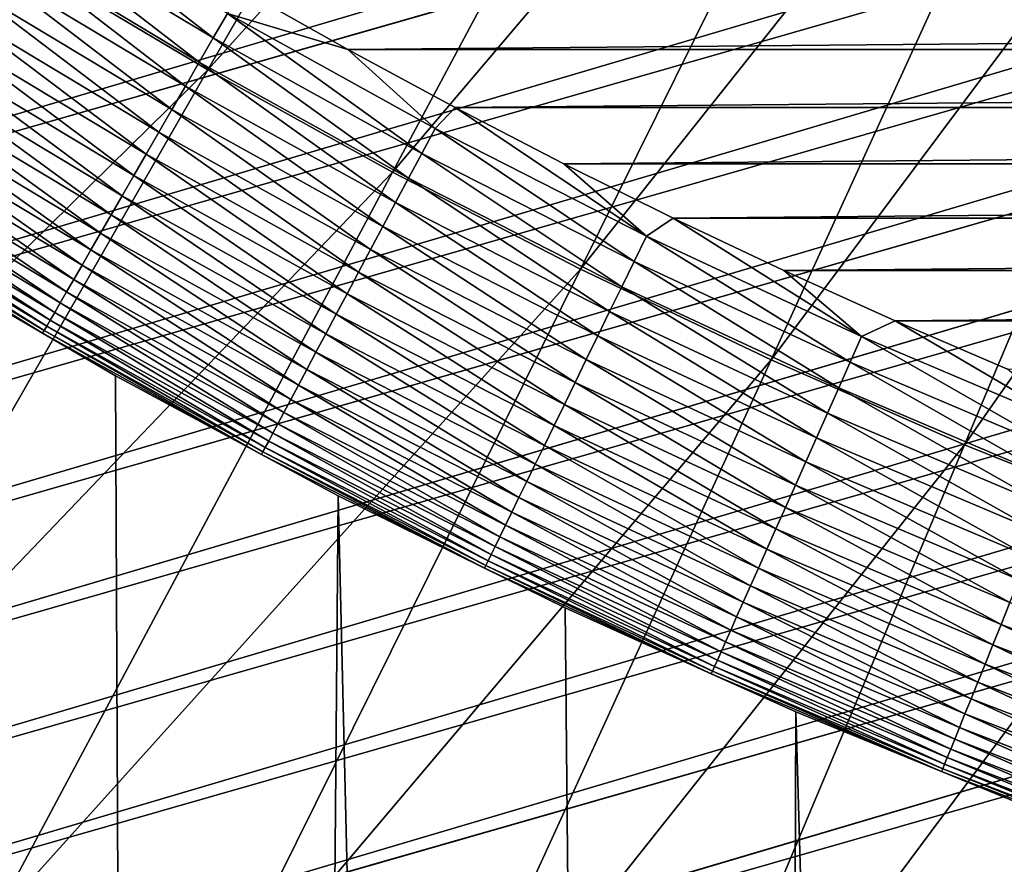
# Model space of a CAD drawing. Header units: millimetres. Extents: x -50 to 50, y -50 to 50.
# Tile 176 of 256: x -4.5 to -3.3, y -8.5 to -7.4. Entities that reach past the tile are written whole.
import ezdxf

# ---------------------------------------------------------------- set-up
doc = ezdxf.new("R2010")
doc.units = ezdxf.units.MM
doc.header["$LTSCALE"] = 65.185185
for name, color, linetype in [('1', 7, 'CONTINUOUS'), ('2', 7, 'CONTINUOUS'), ('24', 7, 'CONTINUOUS'), ('3', 7, 'CONTINUOUS'), ('37', 7, 'CONTINUOUS'), ('5', 7, 'CONTINUOUS'), ('89', 7, 'CONTINUOUS')]:
    doc.layers.add(name, color=color, linetype=linetype)

msp = doc.modelspace()

# ---------------------------------------------------------------- linework, layer by layer
at = {"layer": '1', "color": 7, "linetype": 'Continuous', "true_color": 0xf5f5f5}
for points in [[(-28.8629, -4.7432), (-3, -4.2351), (-3, -15.5), (-28.8629, -4.7432)], [(-28.7447, -5.4135), (-28.8629, -4.7432), (-3, -15.5), (-28.7447, -5.4135)], [(-28.6109, -6.0809), (-28.7447, -5.4135), (-3, -15.5), (-28.6109, -6.0809)], [(-28.4617, -6.7451), (-28.6109, -6.0809), (-3, -15.5), (-28.4617, -6.7451)], [(-28.297, -7.4054), (-28.4617, -6.7451), (-3, -15.5), (-28.297, -7.4054)], [(-28.117, -8.062), (-28.297, -7.4054), (-3, -15.5), (-28.117, -8.062)], [(-27.9218, -8.714), (-28.117, -8.062), (-3, -15.5), (-27.9218, -8.714)]]:
    msp.add_3dface(points, dxfattribs=at)
at = {"layer": '2', "color": 7, "linetype": 'Continuous', "true_color": 0xf5f5f5}
for points in [[(-4.3081, -28.931, 4.3), (-4.9505, -7.5162, 4.3), (-4.9748, -28.8238, 4.3), (-4.3081, -28.931, 4.3)], [(-4.6822, -7.6862, 4.3), (-4.9505, -7.5162, 4.3), (-4.3081, -28.931, 4.3), (-4.6822, -7.6862, 4.3)], [(-4.408, -7.8467, 4.3), (-4.6822, -7.6862, 4.3), (-4.3081, -28.931, 4.3), (-4.408, -7.8467, 4.3)], [(-4.1283, -7.9973, 4.3), (-4.408, -7.8467, 4.3), (-4.3081, -28.931, 4.3), (-4.1283, -7.9973, 4.3)], [(-3.6392, -29.0227, 4.3), (-4.1283, -7.9973, 4.3), (-4.3081, -28.931, 4.3), (-3.6392, -29.0227, 4.3)], [(-3.8435, -8.138, 4.3), (-4.1283, -7.9973, 4.3), (-3.6392, -29.0227, 4.3), (-3.8435, -8.138, 4.3)], [(-3.5539, -8.2686, 4.3), (-3.8435, -8.138, 4.3), (-3.6392, -29.0227, 4.3), (-3.5539, -8.2686, 4.3)], [(-2.9682, -29.099, 4.3), (-3.5539, -8.2686, 4.3), (-3.6392, -29.0227, 4.3), (-2.9682, -29.099, 4.3)], [(-3.2599, -8.3889, 4.3), (-3.5539, -8.2686, 4.3), (-2.9682, -29.099, 4.3), (-3.2599, -8.3889, 4.3)]]:
    msp.add_3dface(points, dxfattribs=at)
at = {"layer": '24', "color": 7, "linetype": 'Continuous', "true_color": 0xf5f5f5}
for points in [[(-4.2852, -7.4223, 10.695), (-4.5228, -7.2381, 10.6988), (-4.5417, -7.2682, 10.695), (-4.2852, -7.4223, 10.695)], [(-4.2675, -7.3915, 10.6988), (-4.5228, -7.2381, 10.6988), (-4.2852, -7.4223, 10.695), (-4.2675, -7.3915, 10.6988)], [(-4.3028, -7.4527, 10.6887), (-4.5417, -7.2682, 10.695), (-4.5603, -7.298, 10.6887), (-4.3028, -7.4527, 10.6887)], [(-4.2852, -7.4223, 10.695), (-4.5417, -7.2682, 10.695), (-4.3028, -7.4527, 10.6887), (-4.2852, -7.4223, 10.695)], [(-4.3201, -7.4827, 10.6799), (-4.5603, -7.298, 10.6887), (-4.5787, -7.3274, 10.6799), (-4.3201, -7.4827, 10.6799)], [(-4.3028, -7.4527, 10.6887), (-4.5603, -7.298, 10.6887), (-4.3201, -7.4827, 10.6799), (-4.3028, -7.4527, 10.6887)], [(-4.3371, -7.5121, 10.6687), (-4.5787, -7.3274, 10.6799), (-4.5966, -7.3561, 10.6687), (-4.3371, -7.5121, 10.6687)], [(-4.3201, -7.4827, 10.6799), (-4.5787, -7.3274, 10.6799), (-4.3371, -7.5121, 10.6687), (-4.3201, -7.4827, 10.6799)], [(-4.3536, -7.5407, 10.655), (-4.5966, -7.3561, 10.6687), (-4.6141, -7.3841, 10.655), (-4.3536, -7.5407, 10.655)], [(-4.3371, -7.5121, 10.6687), (-4.5966, -7.3561, 10.6687), (-4.3536, -7.5407, 10.655), (-4.3371, -7.5121, 10.6687)], [(-4.1165, -7.4367, 10.7), (-4.2501, -7.3611, 10.7), (-4.2675, -7.3915, 10.6988), (-4.1165, -7.4367, 10.7)], [(-4.3696, -7.5684, 10.6391), (-4.6141, -7.3841, 10.655), (-4.6311, -7.4112, 10.6391), (-4.3696, -7.5684, 10.6391)], [(-4.3536, -7.5407, 10.655), (-4.6141, -7.3841, 10.655), (-4.3696, -7.5684, 10.6391), (-4.3536, -7.5407, 10.655)], [(-4.0236, -7.5673, 10.695), (-4.2675, -7.3915, 10.6988), (-4.2852, -7.4223, 10.695), (-4.0236, -7.5673, 10.695)], [(-4.0069, -7.5359, 10.6988), (-4.2675, -7.3915, 10.6988), (-4.0236, -7.5673, 10.695), (-4.0069, -7.5359, 10.6988)], [(-4.0069, -7.5359, 10.6988), (-4.1165, -7.4367, 10.7), (-4.2675, -7.3915, 10.6988), (-4.0069, -7.5359, 10.6988)], [(-4.385, -7.595, 10.6209), (-4.6311, -7.4112, 10.6391), (-4.6474, -7.4373, 10.6209), (-4.385, -7.595, 10.6209)], [(-4.3696, -7.5684, 10.6391), (-4.6311, -7.4112, 10.6391), (-4.385, -7.595, 10.6209), (-4.3696, -7.5684, 10.6391)], [(-4.0401, -7.5983, 10.6887), (-4.2852, -7.4223, 10.695), (-4.3028, -7.4527, 10.6887), (-4.0401, -7.5983, 10.6887)], [(-4.0236, -7.5673, 10.695), (-4.2852, -7.4223, 10.695), (-4.0401, -7.5983, 10.6887), (-4.0236, -7.5673, 10.695)], [(-4.3996, -7.6204, 10.6005), (-4.6474, -7.4373, 10.6209), (-4.6629, -7.4622, 10.6005), (-4.3996, -7.6204, 10.6005)], [(-4.385, -7.595, 10.6209), (-4.6474, -7.4373, 10.6209), (-4.3996, -7.6204, 10.6005), (-4.385, -7.595, 10.6209)], [(-3.9816, -7.5098, 10.7), (-4.1165, -7.4367, 10.7), (-4.0069, -7.5359, 10.6988), (-3.9816, -7.5098, 10.7)], [(-4.4136, -7.6445, 10.5781), (-4.6629, -7.4622, 10.6005), (-4.6777, -7.4858, 10.5781), (-4.4136, -7.6445, 10.5781)], [(-4.3996, -7.6204, 10.6005), (-4.6629, -7.4622, 10.6005), (-4.4136, -7.6445, 10.5781), (-4.3996, -7.6204, 10.6005)], [(-4.0564, -7.6289, 10.6799), (-4.3028, -7.4527, 10.6887), (-4.3201, -7.4827, 10.6799), (-4.0564, -7.6289, 10.6799)], [(-4.0401, -7.5983, 10.6887), (-4.3028, -7.4527, 10.6887), (-4.0564, -7.6289, 10.6799), (-4.0401, -7.5983, 10.6887)], [(-4.4267, -7.6672, 10.5538), (-4.6777, -7.4858, 10.5781), (-4.6915, -7.508, 10.5538), (-4.4267, -7.6672, 10.5538)], [(-4.4136, -7.6445, 10.5781), (-4.6777, -7.4858, 10.5781), (-4.4267, -7.6672, 10.5538), (-4.4136, -7.6445, 10.5781)], [(-4.0723, -7.6589, 10.6687), (-4.3201, -7.4827, 10.6799), (-4.3371, -7.5121, 10.6687), (-4.0723, -7.6589, 10.6687)], [(-4.0564, -7.6289, 10.6799), (-4.3201, -7.4827, 10.6799), (-4.0723, -7.6589, 10.6687), (-4.0564, -7.6289, 10.6799)], [(-4.4388, -7.6883, 10.5277), (-4.6915, -7.508, 10.5538), (-4.7044, -7.5287, 10.5277), (-4.4388, -7.6883, 10.5277)], [(-4.4267, -7.6672, 10.5538), (-4.6915, -7.508, 10.5538), (-4.4388, -7.6883, 10.5277), (-4.4267, -7.6672, 10.5538)], [(-4.0878, -7.688, 10.655), (-4.3371, -7.5121, 10.6687), (-4.3536, -7.5407, 10.655), (-4.0878, -7.688, 10.655)], [(-4.0723, -7.6589, 10.6687), (-4.3371, -7.5121, 10.6687), (-4.0878, -7.688, 10.655), (-4.0723, -7.6589, 10.6687)], [(-3.7415, -7.6712, 10.6988), (-3.9816, -7.5098, 10.7), (-4.0069, -7.5359, 10.6988), (-3.7415, -7.6712, 10.6988)], [(-3.8454, -7.5804, 10.7), (-3.9816, -7.5098, 10.7), (-3.7415, -7.6712, 10.6988), (-3.8454, -7.5804, 10.7)], [(-4.45, -7.7077, 10.4999), (-4.7044, -7.5287, 10.5277), (-4.7163, -7.5477, 10.4999), (-4.45, -7.7077, 10.4999)], [(-4.4388, -7.6883, 10.5277), (-4.7044, -7.5287, 10.5277), (-4.45, -7.7077, 10.4999), (-4.4388, -7.6883, 10.5277)], [(-3.7571, -7.7031, 10.695), (-4.0069, -7.5359, 10.6988), (-4.0236, -7.5673, 10.695), (-3.7571, -7.7031, 10.695)], [(-3.7415, -7.6712, 10.6988), (-4.0069, -7.5359, 10.6988), (-3.7571, -7.7031, 10.695), (-3.7415, -7.6712, 10.6988)], [(-4.4602, -7.7254, 10.4705), (-4.7163, -7.5477, 10.4999), (-4.7271, -7.565, 10.4705), (-4.4602, -7.7254, 10.4705)], [(-4.45, -7.7077, 10.4999), (-4.7163, -7.5477, 10.4999), (-4.4602, -7.7254, 10.4705), (-4.45, -7.7077, 10.4999)], [(-4.1028, -7.7162, 10.6391), (-4.3536, -7.5407, 10.655), (-4.3696, -7.5684, 10.6391), (-4.1028, -7.7162, 10.6391)], [(-4.0878, -7.688, 10.655), (-4.3536, -7.5407, 10.655), (-4.1028, -7.7162, 10.6391), (-4.0878, -7.688, 10.655)], [(-4.4694, -7.7412, 10.4398), (-4.7271, -7.565, 10.4705), (-4.7368, -7.5805, 10.4398), (-4.4694, -7.7412, 10.4398)], [(-4.4602, -7.7254, 10.4705), (-4.7271, -7.565, 10.4705), (-4.4694, -7.7412, 10.4398), (-4.4602, -7.7254, 10.4705)], [(-4.1172, -7.7434, 10.6209), (-4.3696, -7.5684, 10.6391), (-4.385, -7.595, 10.6209), (-4.1172, -7.7434, 10.6209)], [(-4.1028, -7.7162, 10.6391), (-4.3696, -7.5684, 10.6391), (-4.1172, -7.7434, 10.6209), (-4.1028, -7.7162, 10.6391)], [(-3.7725, -7.7347, 10.6887), (-4.0236, -7.5673, 10.695), (-4.0401, -7.5983, 10.6887), (-3.7725, -7.7347, 10.6887)], [(-3.7571, -7.7031, 10.695), (-4.0236, -7.5673, 10.695), (-3.7725, -7.7347, 10.6887), (-3.7571, -7.7031, 10.695)], [(-4.4774, -7.755, 10.4079), (-4.7368, -7.5805, 10.4398), (-4.7453, -7.5941, 10.4079), (-4.4774, -7.755, 10.4079)], [(-4.4694, -7.7412, 10.4398), (-4.7368, -7.5805, 10.4398), (-4.4774, -7.755, 10.4079), (-4.4694, -7.7412, 10.4398)], [(-3.7079, -7.6486, 10.7), (-3.8454, -7.5804, 10.7), (-3.7415, -7.6712, 10.6988), (-3.7079, -7.6486, 10.7)], [(-4.4842, -7.7669, 10.3749), (-4.7453, -7.5941, 10.4079), (-4.7525, -7.6057, 10.3749), (-4.4842, -7.7669, 10.3749)], [(-4.4774, -7.755, 10.4079), (-4.7453, -7.5941, 10.4079), (-4.4842, -7.7669, 10.3749), (-4.4774, -7.755, 10.4079)], [(-4.131, -7.7693, 10.6005), (-4.385, -7.595, 10.6209), (-4.3996, -7.6204, 10.6005), (-4.131, -7.7693, 10.6005)], [(-4.1172, -7.7434, 10.6209), (-4.385, -7.595, 10.6209), (-4.131, -7.7693, 10.6005), (-4.1172, -7.7434, 10.6209)], [(-3.7877, -7.7658, 10.6799), (-4.0401, -7.5983, 10.6887), (-4.0564, -7.6289, 10.6799), (-3.7877, -7.7658, 10.6799)], [(-3.7725, -7.7347, 10.6887), (-4.0401, -7.5983, 10.6887), (-3.7877, -7.7658, 10.6799), (-3.7725, -7.7347, 10.6887)], [(-4.4899, -7.7767, 10.341), (-4.7525, -7.6057, 10.3749), (-4.7585, -7.6152, 10.341), (-4.4899, -7.7767, 10.341)], [(-4.4842, -7.7669, 10.3749), (-4.7525, -7.6057, 10.3749), (-4.4899, -7.7767, 10.341), (-4.4842, -7.7669, 10.3749)], [(-4.4975, -7.7898, 10.2712), (-4.7632, -7.6227, 10.3064), (-4.7666, -7.6281, 10.2712), (-4.4975, -7.7898, 10.2712)], [(-4.4943, -7.7843, 10.3064), (-4.7585, -7.6152, 10.341), (-4.7632, -7.6227, 10.3064), (-4.4943, -7.7843, 10.3064)], [(-4.4943, -7.7843, 10.3064), (-4.7632, -7.6227, 10.3064), (-4.4975, -7.7898, 10.2712), (-4.4943, -7.7843, 10.3064)], [(-4.4899, -7.7767, 10.341), (-4.7585, -7.6152, 10.341), (-4.4943, -7.7843, 10.3064), (-4.4899, -7.7767, 10.341)], [(-4.1441, -7.7939, 10.5781), (-4.3996, -7.6204, 10.6005), (-4.4136, -7.6445, 10.5781), (-4.1441, -7.7939, 10.5781)], [(-4.131, -7.7693, 10.6005), (-4.3996, -7.6204, 10.6005), (-4.1441, -7.7939, 10.5781), (-4.131, -7.7693, 10.6005)], [(-4.4994, -7.7931, 10.2357), (-4.7666, -7.6281, 10.2712), (-4.7686, -7.6314, 10.2357), (-4.4994, -7.7931, 10.2357)], [(-4.6822, -7.6862, 10.2), (-4.4994, -7.7931, 10.2357), (-4.7686, -7.6314, 10.2357), (-4.6822, -7.6862, 10.2)], [(-4.4975, -7.7898, 10.2712), (-4.7666, -7.6281, 10.2712), (-4.4994, -7.7931, 10.2357), (-4.4975, -7.7898, 10.2712)], [(-3.8025, -7.7963, 10.6687), (-4.0564, -7.6289, 10.6799), (-4.0723, -7.6589, 10.6687), (-3.8025, -7.7963, 10.6687)], [(-3.7877, -7.7658, 10.6799), (-4.0564, -7.6289, 10.6799), (-3.8025, -7.7963, 10.6687), (-3.7877, -7.7658, 10.6799)], [(-4.1564, -7.817, 10.5538), (-4.4136, -7.6445, 10.5781), (-4.4267, -7.6672, 10.5538), (-4.1564, -7.817, 10.5538)], [(-4.1441, -7.7939, 10.5781), (-4.4136, -7.6445, 10.5781), (-4.1564, -7.817, 10.5538), (-4.1441, -7.7939, 10.5781)], [(-3.4715, -7.7971, 10.6988), (-3.7079, -7.6486, 10.7), (-3.7415, -7.6712, 10.6988), (-3.4715, -7.7971, 10.6988)], [(-3.5691, -7.7144, 10.7), (-3.7079, -7.6486, 10.7), (-3.4715, -7.7971, 10.6988), (-3.5691, -7.7144, 10.7)], [(-3.817, -7.826, 10.655), (-4.0723, -7.6589, 10.6687), (-4.0878, -7.688, 10.655), (-3.817, -7.826, 10.655)], [(-3.8025, -7.7963, 10.6687), (-4.0723, -7.6589, 10.6687), (-3.817, -7.826, 10.655), (-3.8025, -7.7963, 10.6687)], [(-4.1678, -7.8385, 10.5277), (-4.4267, -7.6672, 10.5538), (-4.4388, -7.6883, 10.5277), (-4.1678, -7.8385, 10.5277)], [(-4.1564, -7.817, 10.5538), (-4.4267, -7.6672, 10.5538), (-4.1678, -7.8385, 10.5277), (-4.1564, -7.817, 10.5538)], [(-3.4859, -7.8295, 10.695), (-3.7415, -7.6712, 10.6988), (-3.7571, -7.7031, 10.695), (-3.4859, -7.8295, 10.695)], [(-3.4715, -7.7971, 10.6988), (-3.7415, -7.6712, 10.6988), (-3.4859, -7.8295, 10.695), (-3.4715, -7.7971, 10.6988)], [(-4.6822, -7.6862, 10.2), (-4.408, -7.8466, 10.2), (-4.4994, -7.7931, 10.2357), (-4.6822, -7.6862, 10.2)], [(-4.1783, -7.8583, 10.4999), (-4.4388, -7.6883, 10.5277), (-4.45, -7.7077, 10.4999), (-4.1783, -7.8583, 10.4999)], [(-4.1678, -7.8385, 10.5277), (-4.4388, -7.6883, 10.5277), (-4.1783, -7.8583, 10.4999), (-4.1678, -7.8385, 10.5277)], [(-3.831, -7.8547, 10.6391), (-4.0878, -7.688, 10.655), (-4.1028, -7.7162, 10.6391), (-3.831, -7.8547, 10.6391)], [(-3.817, -7.826, 10.655), (-4.0878, -7.688, 10.655), (-3.831, -7.8547, 10.6391), (-3.817, -7.826, 10.655)], [(-4.1879, -7.8763, 10.4705), (-4.45, -7.7077, 10.4999), (-4.4602, -7.7254, 10.4705), (-4.1879, -7.8763, 10.4705)], [(-4.1783, -7.8583, 10.4999), (-4.45, -7.7077, 10.4999), (-4.1879, -7.8763, 10.4705), (-4.1783, -7.8583, 10.4999)], [(-3.5002, -7.8617, 10.6887), (-3.7571, -7.7031, 10.695), (-3.7725, -7.7347, 10.6887), (-3.5002, -7.8617, 10.6887)], [(-3.4859, -7.8295, 10.695), (-3.7571, -7.7031, 10.695), (-3.5002, -7.8617, 10.6887), (-3.4859, -7.8295, 10.695)], [(-3.8445, -7.8824, 10.6209), (-4.1028, -7.7162, 10.6391), (-4.1172, -7.7434, 10.6209), (-3.8445, -7.8824, 10.6209)], [(-3.831, -7.8547, 10.6391), (-4.1028, -7.7162, 10.6391), (-3.8445, -7.8824, 10.6209), (-3.831, -7.8547, 10.6391)], [(-3.4293, -7.7775, 10.7), (-3.5691, -7.7144, 10.7), (-3.4715, -7.7971, 10.6988), (-3.4293, -7.7775, 10.7)], [(-4.1965, -7.8924, 10.4398), (-4.4602, -7.7254, 10.4705), (-4.4694, -7.7412, 10.4398), (-4.1965, -7.8924, 10.4398)], [(-4.1879, -7.8763, 10.4705), (-4.4602, -7.7254, 10.4705), (-4.1965, -7.8924, 10.4398), (-4.1879, -7.8763, 10.4705)], [(-3.5143, -7.8933, 10.6799), (-3.7725, -7.7347, 10.6887), (-3.7877, -7.7658, 10.6799), (-3.5143, -7.8933, 10.6799)], [(-3.5002, -7.8617, 10.6887), (-3.7725, -7.7347, 10.6887), (-3.5143, -7.8933, 10.6799), (-3.5002, -7.8617, 10.6887)], [(-4.204, -7.9066, 10.4079), (-4.4694, -7.7412, 10.4398), (-4.4774, -7.755, 10.4079), (-4.204, -7.9066, 10.4079)], [(-4.1965, -7.8924, 10.4398), (-4.4694, -7.7412, 10.4398), (-4.204, -7.9066, 10.4079), (-4.1965, -7.8924, 10.4398)], [(-3.8574, -7.9088, 10.6005), (-4.1172, -7.7434, 10.6209), (-4.131, -7.7693, 10.6005), (-3.8574, -7.9088, 10.6005)], [(-3.8445, -7.8824, 10.6209), (-4.1172, -7.7434, 10.6209), (-3.8574, -7.9088, 10.6005), (-3.8445, -7.8824, 10.6209)], [(-4.2104, -7.9186, 10.3749), (-4.4774, -7.755, 10.4079), (-4.4842, -7.7669, 10.3749), (-4.2104, -7.9186, 10.3749)], [(-4.204, -7.9066, 10.4079), (-4.4774, -7.755, 10.4079), (-4.2104, -7.9186, 10.3749), (-4.204, -7.9066, 10.4079)], [(-4.2157, -7.9286, 10.341), (-4.4842, -7.7669, 10.3749), (-4.4899, -7.7767, 10.341), (-4.2157, -7.9286, 10.341)], [(-4.2104, -7.9186, 10.3749), (-4.4842, -7.7669, 10.3749), (-4.2157, -7.9286, 10.341), (-4.2104, -7.9186, 10.3749)], [(-3.8696, -7.9338, 10.5781), (-4.131, -7.7693, 10.6005), (-4.1441, -7.7939, 10.5781), (-3.8696, -7.9338, 10.5781)], [(-3.8574, -7.9088, 10.6005), (-4.131, -7.7693, 10.6005), (-3.8696, -7.9338, 10.5781), (-3.8574, -7.9088, 10.6005)], [(-3.5281, -7.9243, 10.6687), (-3.7877, -7.7658, 10.6799), (-3.8025, -7.7963, 10.6687), (-3.5281, -7.9243, 10.6687)], [(-3.5143, -7.8933, 10.6799), (-3.7877, -7.7658, 10.6799), (-3.5281, -7.9243, 10.6687), (-3.5143, -7.8933, 10.6799)], [(-4.2229, -7.942, 10.2712), (-4.4943, -7.7843, 10.3064), (-4.4975, -7.7898, 10.2712), (-4.2229, -7.942, 10.2712)], [(-4.2199, -7.9364, 10.3064), (-4.4899, -7.7767, 10.341), (-4.4943, -7.7843, 10.3064), (-4.2199, -7.9364, 10.3064)], [(-4.2199, -7.9364, 10.3064), (-4.4943, -7.7843, 10.3064), (-4.2229, -7.942, 10.2712), (-4.2199, -7.9364, 10.3064)], [(-4.2157, -7.9286, 10.341), (-4.4899, -7.7767, 10.341), (-4.2199, -7.9364, 10.3064), (-4.2157, -7.9286, 10.341)], [(-3.1973, -7.9135, 10.6988), (-3.4293, -7.7775, 10.7), (-3.4715, -7.7971, 10.6988), (-3.1973, -7.9135, 10.6988)], [(-3.2883, -7.8382, 10.7), (-3.4293, -7.7775, 10.7), (-3.1973, -7.9135, 10.6988), (-3.2883, -7.8382, 10.7)], [(-4.2246, -7.9454, 10.2357), (-4.4975, -7.7898, 10.2712), (-4.4994, -7.7931, 10.2357), (-4.2246, -7.9454, 10.2357)], [(-4.408, -7.8466, 10.2), (-4.2246, -7.9454, 10.2357), (-4.4994, -7.7931, 10.2357), (-4.408, -7.8466, 10.2)], [(-4.2229, -7.942, 10.2712), (-4.4975, -7.7898, 10.2712), (-4.2246, -7.9454, 10.2357), (-4.2229, -7.942, 10.2712)], [(-3.881, -7.9573, 10.5538), (-4.1441, -7.7939, 10.5781), (-4.1564, -7.817, 10.5538), (-3.881, -7.9573, 10.5538)], [(-3.8696, -7.9338, 10.5781), (-4.1441, -7.7939, 10.5781), (-3.881, -7.9573, 10.5538), (-3.8696, -7.9338, 10.5781)], [(-3.5415, -7.9544, 10.655), (-3.8025, -7.7963, 10.6687), (-3.817, -7.826, 10.655), (-3.5415, -7.9544, 10.655)], [(-3.5281, -7.9243, 10.6687), (-3.8025, -7.7963, 10.6687), (-3.5415, -7.9544, 10.655), (-3.5281, -7.9243, 10.6687)], [(-3.2106, -7.9464, 10.695), (-3.4715, -7.7971, 10.6988), (-3.4859, -7.8295, 10.695), (-3.2106, -7.9464, 10.695)], [(-3.1973, -7.9135, 10.6988), (-3.4715, -7.7971, 10.6988), (-3.2106, -7.9464, 10.695), (-3.1973, -7.9135, 10.6988)], [(-3.8917, -7.9792, 10.5277), (-4.1564, -7.817, 10.5538), (-4.1678, -7.8385, 10.5277), (-3.8917, -7.9792, 10.5277)], [(-3.881, -7.9573, 10.5538), (-4.1564, -7.817, 10.5538), (-3.8917, -7.9792, 10.5277), (-3.881, -7.9573, 10.5538)], [(-3.5545, -7.9836, 10.6391), (-3.817, -7.826, 10.655), (-3.831, -7.8547, 10.6391), (-3.5545, -7.9836, 10.6391)], [(-3.5415, -7.9544, 10.655), (-3.817, -7.826, 10.655), (-3.5545, -7.9836, 10.6391), (-3.5415, -7.9544, 10.655)], [(-3.2237, -7.979, 10.6887), (-3.4859, -7.8295, 10.695), (-3.5002, -7.8617, 10.6887), (-3.2237, -7.979, 10.6887)], [(-3.2106, -7.9464, 10.695), (-3.4859, -7.8295, 10.695), (-3.2237, -7.979, 10.6887), (-3.2106, -7.9464, 10.695)], [(-4.408, -7.8466, 10.2), (-4.1283, -7.9973, 10.2), (-4.2246, -7.9454, 10.2357), (-4.408, -7.8466, 10.2)], [(-3.9015, -7.9994, 10.4999), (-4.1678, -7.8385, 10.5277), (-4.1783, -7.8583, 10.4999), (-3.9015, -7.9994, 10.4999)], [(-3.8917, -7.9792, 10.5277), (-4.1678, -7.8385, 10.5277), (-3.9015, -7.9994, 10.4999), (-3.8917, -7.9792, 10.5277)], [(-3.9105, -8.0177, 10.4705), (-4.1783, -7.8583, 10.4999), (-4.1879, -7.8763, 10.4705), (-3.9105, -8.0177, 10.4705)], [(-3.9015, -7.9994, 10.4999), (-4.1783, -7.8583, 10.4999), (-3.9105, -8.0177, 10.4705), (-3.9015, -7.9994, 10.4999)], [(-3.5671, -8.0117, 10.6209), (-3.831, -7.8547, 10.6391), (-3.8445, -7.8824, 10.6209), (-3.5671, -8.0117, 10.6209)], [(-3.5545, -7.9836, 10.6391), (-3.831, -7.8547, 10.6391), (-3.5671, -8.0117, 10.6209), (-3.5545, -7.9836, 10.6391)], [(-3.2367, -8.0111, 10.6799), (-3.5002, -7.8617, 10.6887), (-3.5143, -7.8933, 10.6799), (-3.2367, -8.0111, 10.6799)], [(-3.2237, -7.979, 10.6887), (-3.5002, -7.8617, 10.6887), (-3.2367, -8.0111, 10.6799), (-3.2237, -7.979, 10.6887)], [(-3.9185, -8.0341, 10.4398), (-4.1879, -7.8763, 10.4705), (-4.1965, -7.8924, 10.4398), (-3.9185, -8.0341, 10.4398)], [(-3.9105, -8.0177, 10.4705), (-4.1879, -7.8763, 10.4705), (-3.9185, -8.0341, 10.4398), (-3.9105, -8.0177, 10.4705)], [(-3.579, -8.0386, 10.6005), (-3.8445, -7.8824, 10.6209), (-3.8574, -7.9088, 10.6005), (-3.579, -8.0386, 10.6005)], [(-3.5671, -8.0117, 10.6209), (-3.8445, -7.8824, 10.6209), (-3.579, -8.0386, 10.6005), (-3.5671, -8.0117, 10.6209)], [(-3.9255, -8.0485, 10.4079), (-4.1965, -7.8924, 10.4398), (-4.204, -7.9066, 10.4079), (-3.9255, -8.0485, 10.4079)], [(-3.9185, -8.0341, 10.4398), (-4.1965, -7.8924, 10.4398), (-3.9255, -8.0485, 10.4079), (-3.9185, -8.0341, 10.4398)], [(-3.2494, -8.0426, 10.6687), (-3.5143, -7.8933, 10.6799), (-3.5281, -7.9243, 10.6687), (-3.2494, -8.0426, 10.6687)], [(-3.2367, -8.0111, 10.6799), (-3.5143, -7.8933, 10.6799), (-3.2494, -8.0426, 10.6687), (-3.2367, -8.0111, 10.6799)], [(-3.9315, -8.0608, 10.3749), (-4.204, -7.9066, 10.4079), (-4.2104, -7.9186, 10.3749), (-3.9315, -8.0608, 10.3749)], [(-3.9255, -8.0485, 10.4079), (-4.204, -7.9066, 10.4079), (-3.9315, -8.0608, 10.3749), (-3.9255, -8.0485, 10.4079)], [(-3.5903, -8.064, 10.5781), (-3.8574, -7.9088, 10.6005), (-3.8696, -7.9338, 10.5781), (-3.5903, -8.064, 10.5781)], [(-3.579, -8.0386, 10.6005), (-3.8574, -7.9088, 10.6005), (-3.5903, -8.064, 10.5781), (-3.579, -8.0386, 10.6005)], [(-3.9364, -8.0709, 10.341), (-4.2104, -7.9186, 10.3749), (-4.2157, -7.9286, 10.341), (-3.9364, -8.0709, 10.341)], [(-3.9315, -8.0608, 10.3749), (-4.2104, -7.9186, 10.3749), (-3.9364, -8.0709, 10.341), (-3.9315, -8.0608, 10.3749)], [(-3.9403, -8.0789, 10.3064), (-4.2157, -7.9286, 10.341), (-4.2199, -7.9364, 10.3064), (-3.9403, -8.0789, 10.3064)], [(-3.9364, -8.0709, 10.341), (-4.2157, -7.9286, 10.341), (-3.9403, -8.0789, 10.3064), (-3.9364, -8.0709, 10.341)], [(-3.601, -8.0879, 10.5538), (-3.8696, -7.9338, 10.5781), (-3.881, -7.9573, 10.5538), (-3.601, -8.0879, 10.5538)], [(-3.5903, -8.064, 10.5781), (-3.8696, -7.9338, 10.5781), (-3.601, -8.0879, 10.5538), (-3.5903, -8.064, 10.5781)], [(-3.2618, -8.0732, 10.655), (-3.5281, -7.9243, 10.6687), (-3.5415, -7.9544, 10.655), (-3.2618, -8.0732, 10.655)], [(-3.2494, -8.0426, 10.6687), (-3.5281, -7.9243, 10.6687), (-3.2618, -8.0732, 10.655), (-3.2494, -8.0426, 10.6687)], [(-3.9448, -8.088, 10.2357), (-4.2229, -7.942, 10.2712), (-4.2246, -7.9454, 10.2357), (-3.9448, -8.088, 10.2357)], [(-4.1283, -7.9973, 10.2), (-3.9448, -8.088, 10.2357), (-4.2246, -7.9454, 10.2357), (-4.1283, -7.9973, 10.2)], [(-3.9431, -8.0846, 10.2712), (-4.2199, -7.9364, 10.3064), (-4.2229, -7.942, 10.2712), (-3.9431, -8.0846, 10.2712)], [(-3.9431, -8.0846, 10.2712), (-4.2229, -7.942, 10.2712), (-3.9448, -8.088, 10.2357), (-3.9431, -8.0846, 10.2712)], [(-3.9403, -8.0789, 10.3064), (-4.2199, -7.9364, 10.3064), (-3.9431, -8.0846, 10.2712), (-3.9403, -8.0789, 10.3064)], [(-3.6109, -8.1101, 10.5277), (-3.881, -7.9573, 10.5538), (-3.8917, -7.9792, 10.5277), (-3.6109, -8.1101, 10.5277)], [(-3.601, -8.0879, 10.5538), (-3.881, -7.9573, 10.5538), (-3.6109, -8.1101, 10.5277), (-3.601, -8.0879, 10.5538)], [(-3.2738, -8.1028, 10.6391), (-3.5415, -7.9544, 10.655), (-3.5545, -7.9836, 10.6391), (-3.2738, -8.1028, 10.6391)], [(-3.2618, -8.0732, 10.655), (-3.5415, -7.9544, 10.655), (-3.2738, -8.1028, 10.6391), (-3.2618, -8.0732, 10.655)], [(-3.62, -8.1306, 10.4999), (-3.8917, -7.9792, 10.5277), (-3.9015, -7.9994, 10.4999), (-3.62, -8.1306, 10.4999)], [(-3.6109, -8.1101, 10.5277), (-3.8917, -7.9792, 10.5277), (-3.62, -8.1306, 10.4999), (-3.6109, -8.1101, 10.5277)], [(-3.2853, -8.1313, 10.6209), (-3.5545, -7.9836, 10.6391), (-3.5671, -8.0117, 10.6209), (-3.2853, -8.1313, 10.6209)], [(-3.2738, -8.1028, 10.6391), (-3.5545, -7.9836, 10.6391), (-3.2853, -8.1313, 10.6209), (-3.2738, -8.1028, 10.6391)], [(-4.1283, -7.9973, 10.2), (-3.8435, -8.138, 10.2), (-3.9448, -8.088, 10.2357), (-4.1283, -7.9973, 10.2)], [(-3.6283, -8.1493, 10.4705), (-3.9015, -7.9994, 10.4999), (-3.9105, -8.0177, 10.4705), (-3.6283, -8.1493, 10.4705)], [(-3.62, -8.1306, 10.4999), (-3.9015, -7.9994, 10.4999), (-3.6283, -8.1493, 10.4705), (-3.62, -8.1306, 10.4999)], [(-3.6357, -8.1659, 10.4398), (-3.9105, -8.0177, 10.4705), (-3.9185, -8.0341, 10.4398), (-3.6357, -8.1659, 10.4398)], [(-3.6283, -8.1493, 10.4705), (-3.9105, -8.0177, 10.4705), (-3.6357, -8.1659, 10.4398), (-3.6283, -8.1493, 10.4705)], [(-3.2963, -8.1586, 10.6005), (-3.5671, -8.0117, 10.6209), (-3.579, -8.0386, 10.6005), (-3.2963, -8.1586, 10.6005)], [(-3.2853, -8.1313, 10.6209), (-3.5671, -8.0117, 10.6209), (-3.2963, -8.1586, 10.6005), (-3.2853, -8.1313, 10.6209)], [(-3.6422, -8.1806, 10.4079), (-3.9185, -8.0341, 10.4398), (-3.9255, -8.0485, 10.4079), (-3.6422, -8.1806, 10.4079)], [(-3.6357, -8.1659, 10.4398), (-3.9185, -8.0341, 10.4398), (-3.6422, -8.1806, 10.4079), (-3.6357, -8.1659, 10.4398)], [(-3.3067, -8.1844, 10.5781), (-3.579, -8.0386, 10.6005), (-3.5903, -8.064, 10.5781), (-3.3067, -8.1844, 10.5781)], [(-3.2963, -8.1586, 10.6005), (-3.579, -8.0386, 10.6005), (-3.3067, -8.1844, 10.5781), (-3.2963, -8.1586, 10.6005)], [(-3.6478, -8.1931, 10.3749), (-3.9255, -8.0485, 10.4079), (-3.9315, -8.0608, 10.3749), (-3.6478, -8.1931, 10.3749)], [(-3.6422, -8.1806, 10.4079), (-3.9255, -8.0485, 10.4079), (-3.6478, -8.1931, 10.3749), (-3.6422, -8.1806, 10.4079)], [(-3.6524, -8.2034, 10.341), (-3.9315, -8.0608, 10.3749), (-3.9364, -8.0709, 10.341), (-3.6524, -8.2034, 10.341)], [(-3.6478, -8.1931, 10.3749), (-3.9315, -8.0608, 10.3749), (-3.6524, -8.2034, 10.341), (-3.6478, -8.1931, 10.3749)], [(-3.3165, -8.2086, 10.5538), (-3.5903, -8.064, 10.5781), (-3.601, -8.0879, 10.5538), (-3.3165, -8.2086, 10.5538)], [(-3.3067, -8.1844, 10.5781), (-3.5903, -8.064, 10.5781), (-3.3165, -8.2086, 10.5538), (-3.3067, -8.1844, 10.5781)], [(-3.6586, -8.2173, 10.2712), (-3.9403, -8.0789, 10.3064), (-3.9431, -8.0846, 10.2712), (-3.6586, -8.2173, 10.2712)], [(-3.656, -8.2115, 10.3064), (-3.9364, -8.0709, 10.341), (-3.9403, -8.0789, 10.3064), (-3.656, -8.2115, 10.3064)], [(-3.656, -8.2115, 10.3064), (-3.9403, -8.0789, 10.3064), (-3.6586, -8.2173, 10.2712), (-3.656, -8.2115, 10.3064)], [(-3.6524, -8.2034, 10.341), (-3.9364, -8.0709, 10.341), (-3.656, -8.2115, 10.3064), (-3.6524, -8.2034, 10.341)], [(-3.6601, -8.2207, 10.2357), (-3.9431, -8.0846, 10.2712), (-3.9448, -8.088, 10.2357), (-3.6601, -8.2207, 10.2357)], [(-3.8435, -8.138, 10.2), (-3.6601, -8.2207, 10.2357), (-3.9448, -8.088, 10.2357), (-3.8435, -8.138, 10.2)], [(-3.6586, -8.2173, 10.2712), (-3.9431, -8.0846, 10.2712), (-3.6601, -8.2207, 10.2357), (-3.6586, -8.2173, 10.2712)], [(-3.3256, -8.2312, 10.5277), (-3.601, -8.0879, 10.5538), (-3.6109, -8.1101, 10.5277), (-3.3256, -8.2312, 10.5277)], [(-3.3165, -8.2086, 10.5538), (-3.601, -8.0879, 10.5538), (-3.3256, -8.2312, 10.5277), (-3.3165, -8.2086, 10.5538)], [(-3.334, -8.252, 10.4999), (-3.6109, -8.1101, 10.5277), (-3.62, -8.1306, 10.4999), (-3.334, -8.252, 10.4999)], [(-3.3256, -8.2312, 10.5277), (-3.6109, -8.1101, 10.5277), (-3.334, -8.252, 10.4999), (-3.3256, -8.2312, 10.5277)], [(-3.3417, -8.2709, 10.4705), (-3.62, -8.1306, 10.4999), (-3.6283, -8.1493, 10.4705), (-3.3417, -8.2709, 10.4705)], [(-3.334, -8.252, 10.4999), (-3.62, -8.1306, 10.4999), (-3.3417, -8.2709, 10.4705), (-3.334, -8.252, 10.4999)], [(-3.0095, -8.2686, 10.6005), (-3.2853, -8.1313, 10.6209), (-3.2963, -8.1586, 10.6005), (-3.0095, -8.2686, 10.6005)], [(-3.8435, -8.138, 10.2), (-3.5539, -8.2686, 10.2), (-3.6601, -8.2207, 10.2357), (-3.8435, -8.138, 10.2)], [(-3.3485, -8.2879, 10.4398), (-3.6283, -8.1493, 10.4705), (-3.6357, -8.1659, 10.4398), (-3.3485, -8.2879, 10.4398)], [(-3.3417, -8.2709, 10.4705), (-3.6283, -8.1493, 10.4705), (-3.3485, -8.2879, 10.4398), (-3.3417, -8.2709, 10.4705)], [(-3.3545, -8.3027, 10.4079), (-3.6357, -8.1659, 10.4398), (-3.6422, -8.1806, 10.4079), (-3.3545, -8.3027, 10.4079)], [(-3.3485, -8.2879, 10.4398), (-3.6357, -8.1659, 10.4398), (-3.3545, -8.3027, 10.4079), (-3.3485, -8.2879, 10.4398)], [(-3.0191, -8.2948, 10.5781), (-3.2963, -8.1586, 10.6005), (-3.3067, -8.1844, 10.5781), (-3.0191, -8.2948, 10.5781)], [(-3.0095, -8.2686, 10.6005), (-3.2963, -8.1586, 10.6005), (-3.0191, -8.2948, 10.5781), (-3.0095, -8.2686, 10.6005)], [(-3.3596, -8.3154, 10.3749), (-3.6422, -8.1806, 10.4079), (-3.6478, -8.1931, 10.3749), (-3.3596, -8.3154, 10.3749)], [(-3.3545, -8.3027, 10.4079), (-3.6422, -8.1806, 10.4079), (-3.3596, -8.3154, 10.3749), (-3.3545, -8.3027, 10.4079)], [(-3.3639, -8.3258, 10.341), (-3.6478, -8.1931, 10.3749), (-3.6524, -8.2034, 10.341), (-3.3639, -8.3258, 10.341)], [(-3.3596, -8.3154, 10.3749), (-3.6478, -8.1931, 10.3749), (-3.3639, -8.3258, 10.341), (-3.3596, -8.3154, 10.3749)], [(-3.028, -8.3194, 10.5538), (-3.3067, -8.1844, 10.5781), (-3.3165, -8.2086, 10.5538), (-3.028, -8.3194, 10.5538)], [(-3.0191, -8.2948, 10.5781), (-3.3067, -8.1844, 10.5781), (-3.028, -8.3194, 10.5538), (-3.0191, -8.2948, 10.5781)], [(-3.3672, -8.334, 10.3064), (-3.6524, -8.2034, 10.341), (-3.656, -8.2115, 10.3064), (-3.3672, -8.334, 10.3064)], [(-3.3639, -8.3258, 10.341), (-3.6524, -8.2034, 10.341), (-3.3672, -8.334, 10.3064), (-3.3639, -8.3258, 10.341)], [(-3.371, -8.3435, 10.2357), (-3.6586, -8.2173, 10.2712), (-3.6601, -8.2207, 10.2357), (-3.371, -8.3435, 10.2357)], [(-3.3696, -8.3399, 10.2712), (-3.656, -8.2115, 10.3064), (-3.6586, -8.2173, 10.2712), (-3.3696, -8.3399, 10.2712)], [(-3.3696, -8.3399, 10.2712), (-3.6586, -8.2173, 10.2712), (-3.371, -8.3435, 10.2357), (-3.3696, -8.3399, 10.2712)], [(-3.3672, -8.334, 10.3064), (-3.656, -8.2115, 10.3064), (-3.3696, -8.3399, 10.2712), (-3.3672, -8.334, 10.3064)], [(-3.0363, -8.3423, 10.5277), (-3.3165, -8.2086, 10.5538), (-3.3256, -8.2312, 10.5277), (-3.0363, -8.3423, 10.5277)], [(-3.028, -8.3194, 10.5538), (-3.3165, -8.2086, 10.5538), (-3.0363, -8.3423, 10.5277), (-3.028, -8.3194, 10.5538)], [(-3.5539, -8.2686, 10.2), (-3.371, -8.3435, 10.2357), (-3.6601, -8.2207, 10.2357), (-3.5539, -8.2686, 10.2)], [(-3.044, -8.3634, 10.4999), (-3.3256, -8.2312, 10.5277), (-3.334, -8.252, 10.4999), (-3.044, -8.3634, 10.4999)], [(-3.0363, -8.3423, 10.5277), (-3.3256, -8.2312, 10.5277), (-3.044, -8.3634, 10.4999), (-3.0363, -8.3423, 10.5277)], [(-3.051, -8.3825, 10.4705), (-3.334, -8.252, 10.4999), (-3.3417, -8.2709, 10.4705), (-3.051, -8.3825, 10.4705)], [(-3.044, -8.3634, 10.4999), (-3.334, -8.252, 10.4999), (-3.051, -8.3825, 10.4705), (-3.044, -8.3634, 10.4999)], [(-3.5539, -8.2686, 10.2), (-3.2599, -8.3889, 10.2), (-3.371, -8.3435, 10.2357), (-3.5539, -8.2686, 10.2)], [(-3.0572, -8.3997, 10.4398), (-3.3417, -8.2709, 10.4705), (-3.3485, -8.2879, 10.4398), (-3.0572, -8.3997, 10.4398)], [(-3.051, -8.3825, 10.4705), (-3.3417, -8.2709, 10.4705), (-3.0572, -8.3997, 10.4398), (-3.051, -8.3825, 10.4705)], [(-3.0627, -8.4147, 10.4079), (-3.3485, -8.2879, 10.4398), (-3.3545, -8.3027, 10.4079), (-3.0627, -8.4147, 10.4079)], [(-3.0572, -8.3997, 10.4398), (-3.3485, -8.2879, 10.4398), (-3.0627, -8.4147, 10.4079), (-3.0572, -8.3997, 10.4398)], [(-3.0674, -8.4276, 10.3749), (-3.3545, -8.3027, 10.4079), (-3.3596, -8.3154, 10.3749), (-3.0674, -8.4276, 10.3749)], [(-3.0627, -8.4147, 10.4079), (-3.3545, -8.3027, 10.4079), (-3.0674, -8.4276, 10.3749), (-3.0627, -8.4147, 10.4079)], [(-3.0712, -8.4382, 10.341), (-3.3596, -8.3154, 10.3749), (-3.3639, -8.3258, 10.341), (-3.0712, -8.4382, 10.341)], [(-3.0674, -8.4276, 10.3749), (-3.3596, -8.3154, 10.3749), (-3.0712, -8.4382, 10.341), (-3.0674, -8.4276, 10.3749)], [(-3.0743, -8.4465, 10.3064), (-3.3639, -8.3258, 10.341), (-3.3672, -8.334, 10.3064), (-3.0743, -8.4465, 10.3064)], [(-3.0712, -8.4382, 10.341), (-3.3639, -8.3258, 10.341), (-3.0743, -8.4465, 10.3064), (-3.0712, -8.4382, 10.341)], [(-3.0777, -8.456, 10.2357), (-3.3696, -8.3399, 10.2712), (-3.371, -8.3435, 10.2357), (-3.0777, -8.456, 10.2357)], [(-3.0764, -8.4524, 10.2712), (-3.3672, -8.334, 10.3064), (-3.3696, -8.3399, 10.2712), (-3.0764, -8.4524, 10.2712)], [(-3.0764, -8.4524, 10.2712), (-3.3696, -8.3399, 10.2712), (-3.0777, -8.456, 10.2357), (-3.0764, -8.4524, 10.2712)], [(-3.0743, -8.4465, 10.3064), (-3.3672, -8.334, 10.3064), (-3.0764, -8.4524, 10.2712), (-3.0743, -8.4465, 10.3064)], [(-3.2599, -8.3889, 10.2), (-3.0777, -8.456, 10.2357), (-3.371, -8.3435, 10.2357), (-3.2599, -8.3889, 10.2)]]:
    msp.add_3dface(points, dxfattribs=at)
at = {"layer": '3', "color": 7, "linetype": 'Continuous', "true_color": 0xf5f5f5}
for points in [[(-4.1165, -7.4367, 10.7), (4.2501, -7.3611, 10.7), (-4.2501, -7.3611, 10.7), (-4.1165, -7.4367, 10.7)], [(4.1165, -7.4367, 10.7), (4.2501, -7.3611, 10.7), (-4.1165, -7.4367, 10.7), (4.1165, -7.4367, 10.7)], [(-3.9816, -7.5098, 10.7), (4.1165, -7.4367, 10.7), (-4.1165, -7.4367, 10.7), (-3.9816, -7.5098, 10.7)], [(3.9816, -7.5098, 10.7), (4.1165, -7.4367, 10.7), (-3.9816, -7.5098, 10.7), (3.9816, -7.5098, 10.7)], [(-3.8454, -7.5804, 10.7), (3.9816, -7.5098, 10.7), (-3.9816, -7.5098, 10.7), (-3.8454, -7.5804, 10.7)], [(3.8454, -7.5804, 10.7), (3.9816, -7.5098, 10.7), (-3.8454, -7.5804, 10.7), (3.8454, -7.5804, 10.7)], [(-3.7079, -7.6486, 10.7), (3.8454, -7.5804, 10.7), (-3.8454, -7.5804, 10.7), (-3.7079, -7.6486, 10.7)], [(3.7079, -7.6486, 10.7), (3.8454, -7.5804, 10.7), (-3.7079, -7.6486, 10.7), (3.7079, -7.6486, 10.7)], [(-3.5691, -7.7144, 10.7), (3.7079, -7.6486, 10.7), (-3.7079, -7.6486, 10.7), (-3.5691, -7.7144, 10.7)], [(3.5691, -7.7144, 10.7), (3.7079, -7.6486, 10.7), (-3.5691, -7.7144, 10.7), (3.5691, -7.7144, 10.7)], [(-3.4293, -7.7775, 10.7), (3.5691, -7.7144, 10.7), (-3.5691, -7.7144, 10.7), (-3.4293, -7.7775, 10.7)], [(3.4293, -7.7775, 10.7), (3.5691, -7.7144, 10.7), (-3.4293, -7.7775, 10.7), (3.4293, -7.7775, 10.7)], [(-3.2883, -7.8382, 10.7), (3.4293, -7.7775, 10.7), (-3.4293, -7.7775, 10.7), (-3.2883, -7.8382, 10.7)]]:
    msp.add_3dface(points, dxfattribs=at)
at = {"layer": '37', "color": 15, "linetype": 'Continuous', "true_color": 0xaf503c}
for points in [[(-4.2921, -7.4625, -17.0461), (-4.5199, -7.3268, -17.0461), (-3.7578, -6.5326, -17.1618), (-4.2921, -7.4625, -17.0461)], [(-3.5547, -6.6451, -17.1618), (-4.2921, -7.4625, -17.0461), (-3.7578, -6.5326, -17.1618), (-3.5547, -6.6451, -17.1618)], [(-4.0602, -7.591, -17.0461), (-4.2921, -7.4625, -17.0461), (-3.5547, -6.6451, -17.1618), (-4.0602, -7.591, -17.0461)], [(-3.3483, -6.7514, -17.1618), (-4.0602, -7.591, -17.0461), (-3.5547, -6.6451, -17.1618), (-3.3483, -6.7514, -17.1618)], [(-3.8244, -7.7124, -17.0461), (-4.0602, -7.591, -17.0461), (-3.3483, -6.7514, -17.1618), (-3.8244, -7.7124, -17.0461)], [(-3.1388, -6.8512, -17.1618), (-3.8244, -7.7124, -17.0461), (-3.3483, -6.7514, -17.1618), (-3.1388, -6.8512, -17.1618)], [(-3.585, -7.8264, -17.0461), (-3.8244, -7.7124, -17.0461), (-3.1388, -6.8512, -17.1618), (-3.585, -7.8264, -17.0461)], [(-2.9262, -6.9445, -17.1618), (-3.585, -7.8264, -17.0461), (-3.1388, -6.8512, -17.1618), (-2.9262, -6.9445, -17.1618)], [(-3.3422, -7.933, -17.0461), (-3.585, -7.8264, -17.0461), (-2.9262, -6.9445, -17.1618), (-3.3422, -7.933, -17.0461)], [(-2.7109, -7.0313, -17.1618), (-3.3422, -7.933, -17.0461), (-2.9262, -6.9445, -17.1618), (-2.7109, -7.0313, -17.1618)], [(-3.0963, -8.0321, -17.0461), (-3.3422, -7.933, -17.0461), (-2.7109, -7.0313, -17.1618), (-3.0963, -8.0321, -17.0461)], [(-4.5199, -7.3268, -17.0461), (-5.3331, -8.078, -16.9151), (-4.7435, -7.1842, -17.0461), (-4.5199, -7.3268, -17.0461)], [(-5.0817, -8.2383, -16.9151), (-5.3331, -8.078, -16.9151), (-4.5199, -7.3268, -17.0461), (-5.0817, -8.2383, -16.9151)], [(-4.2921, -7.4625, -17.0461), (-5.0817, -8.2383, -16.9151), (-4.5199, -7.3268, -17.0461), (-4.2921, -7.4625, -17.0461)], [(-4.8255, -8.3908, -16.9151), (-5.0817, -8.2383, -16.9151), (-4.2921, -7.4625, -17.0461), (-4.8255, -8.3908, -16.9151)], [(-4.0602, -7.591, -17.0461), (-4.8255, -8.3908, -16.9151), (-4.2921, -7.4625, -17.0461), (-4.0602, -7.591, -17.0461)], [(-4.5648, -8.5354, -16.9151), (-4.8255, -8.3908, -16.9151), (-4.0602, -7.591, -17.0461), (-4.5648, -8.5354, -16.9151)], [(-3.8244, -7.7124, -17.0461), (-4.5648, -8.5354, -16.9151), (-4.0602, -7.591, -17.0461), (-3.8244, -7.7124, -17.0461)], [(-4.2997, -8.6718, -16.9151), (-4.5648, -8.5354, -16.9151), (-3.8244, -7.7124, -17.0461), (-4.2997, -8.6718, -16.9151)], [(-3.585, -7.8264, -17.0461), (-4.2997, -8.6718, -16.9151), (-3.8244, -7.7124, -17.0461), (-3.585, -7.8264, -17.0461)], [(-4.0305, -8.8, -16.9151), (-4.2997, -8.6718, -16.9151), (-3.585, -7.8264, -17.0461), (-4.0305, -8.8, -16.9151)], [(-3.3422, -7.933, -17.0461), (-4.0305, -8.8, -16.9151), (-3.585, -7.8264, -17.0461), (-3.3422, -7.933, -17.0461)], [(-3.7575, -8.9199, -16.9151), (-4.0305, -8.8, -16.9151), (-3.3422, -7.933, -17.0461), (-3.7575, -8.9199, -16.9151)], [(-3.0963, -8.0321, -17.0461), (-3.7575, -8.9199, -16.9151), (-3.3422, -7.933, -17.0461), (-3.0963, -8.0321, -17.0461)], [(-3.481, -9.0313, -16.9151), (-3.7575, -8.9199, -16.9151), (-3.0963, -8.0321, -17.0461), (-3.481, -9.0313, -16.9151)], [(-2.8474, -8.1236, -17.0461), (-3.481, -9.0313, -16.9151), (-3.0963, -8.0321, -17.0461), (-2.8474, -8.1236, -17.0461)], [(-3.2011, -9.1341, -16.9151), (-3.481, -9.0313, -16.9151), (-2.8474, -8.1236, -17.0461), (-3.2011, -9.1341, -16.9151)]]:
    msp.add_3dface(points, dxfattribs=at)
at = {"layer": '5', "color": 7, "linetype": 'Continuous', "true_color": 0xf5f5f5}
for points in [[(-4.6822, -7.6862, 10.2), (-4.408, -7.8467, 4.3), (-4.408, -7.8466, 10.2), (-4.6822, -7.6862, 10.2)], [(-4.6822, -7.6862, 4.3), (-4.408, -7.8467, 4.3), (-4.6822, -7.6862, 10.2), (-4.6822, -7.6862, 4.3)], [(-4.408, -7.8466, 10.2), (-4.1283, -7.9973, 4.3), (-4.1283, -7.9973, 10.2), (-4.408, -7.8466, 10.2)], [(-4.408, -7.8467, 4.3), (-4.1283, -7.9973, 4.3), (-4.408, -7.8466, 10.2), (-4.408, -7.8467, 4.3)], [(-4.1283, -7.9973, 10.2), (-3.8435, -8.138, 4.3), (-3.8435, -8.138, 10.2), (-4.1283, -7.9973, 10.2)], [(-4.1283, -7.9973, 4.3), (-3.8435, -8.138, 4.3), (-4.1283, -7.9973, 10.2), (-4.1283, -7.9973, 4.3)], [(-3.8435, -8.138, 10.2), (-3.5539, -8.2686, 4.3), (-3.5539, -8.2686, 10.2), (-3.8435, -8.138, 10.2)], [(-3.8435, -8.138, 4.3), (-3.5539, -8.2686, 4.3), (-3.8435, -8.138, 10.2), (-3.8435, -8.138, 4.3)], [(-3.5539, -8.2686, 10.2), (-3.2599, -8.3889, 4.3), (-3.2599, -8.3889, 10.2), (-3.5539, -8.2686, 10.2)], [(-3.5539, -8.2686, 4.3), (-3.2599, -8.3889, 4.3), (-3.5539, -8.2686, 10.2), (-3.5539, -8.2686, 4.3)]]:
    msp.add_3dface(points, dxfattribs=at)
at = {"layer": '89', "color": 250, "linetype": 'Continuous', "true_color": 0x1c1c1c}
for points in [[(-7.6259, -7.4558, -12), (10.4521, -2.1052, -12), (-7.7521, -7.3246, -12), (-7.6259, -7.4558, -12)], [(10.4146, -2.2833, -12), (10.4521, -2.1052, -12), (-7.6259, -7.4558, -12), (10.4146, -2.2833, -12)], [(-7.4976, -7.5847, -12), (10.4146, -2.2833, -12), (-7.6259, -7.4558, -12), (-7.4976, -7.5847, -12)], [(10.374, -2.4607, -12), (10.4146, -2.2833, -12), (-7.4976, -7.5847, -12), (10.374, -2.4607, -12)], [(-7.367, -7.7115, -12), (10.374, -2.4607, -12), (-7.4976, -7.5847, -12), (-7.367, -7.7115, -12)], [(10.3305, -2.6374, -12), (10.374, -2.4607, -12), (-7.367, -7.7115, -12), (10.3305, -2.6374, -12)], [(-7.2343, -7.8361, -12), (10.3305, -2.6374, -12), (-7.367, -7.7115, -12), (-7.2343, -7.8361, -12)], [(10.2839, -2.8134, -12), (10.3305, -2.6374, -12), (-7.2343, -7.8361, -12), (10.2839, -2.8134, -12)], [(-7.0994, -7.9584, -12), (10.2839, -2.8134, -12), (-7.2343, -7.8361, -12), (-7.0994, -7.9584, -12)], [(10.2344, -2.9886, -12), (10.2839, -2.8134, -12), (-7.0994, -7.9584, -12), (10.2344, -2.9886, -12)], [(-6.9625, -8.0783, -12), (10.2344, -2.9886, -12), (-7.0994, -7.9584, -12), (-6.9625, -8.0783, -12)], [(10.1818, -3.1628, -12), (10.2344, -2.9886, -12), (-6.9625, -8.0783, -12), (10.1818, -3.1628, -12)], [(-6.8235, -8.196, -12), (10.1818, -3.1628, -12), (-6.9625, -8.0783, -12), (-6.8235, -8.196, -12)], [(10.1263, -3.3363, -12), (10.1818, -3.1628, -12), (-6.8235, -8.196, -12), (10.1263, -3.3363, -12)], [(-6.6825, -8.3114, -12), (10.1263, -3.3363, -12), (-6.8235, -8.196, -12), (-6.6825, -8.3114, -12)], [(10.0678, -3.5088, -12), (10.1263, -3.3363, -12), (-6.6825, -8.3114, -12), (10.0678, -3.5088, -12)], [(-6.5394, -8.4243, -12), (10.0678, -3.5088, -12), (-6.6825, -8.3114, -12), (-6.5394, -8.4243, -12)], [(10.0063, -3.6804, -12), (10.0678, -3.5088, -12), (-6.5394, -8.4243, -12), (10.0063, -3.6804, -12)], [(-6.3946, -8.5347, -12), (10.0063, -3.6804, -12), (-6.5394, -8.4243, -12), (-6.3946, -8.5347, -12)], [(9.942, -3.8507, -12), (10.0063, -3.6804, -12), (-6.3946, -8.5347, -12), (9.942, -3.8507, -12)], [(-6.2478, -8.6426, -12), (9.942, -3.8507, -12), (-6.3946, -8.5347, -12), (-6.2478, -8.6426, -12)], [(9.8747, -4.02, -12), (9.942, -3.8507, -12), (-6.2478, -8.6426, -12), (9.8747, -4.02, -12)], [(-6.0992, -8.748, -12), (9.8747, -4.02, -12), (-6.2478, -8.6426, -12), (-6.0992, -8.748, -12)], [(9.8045, -4.1882, -12), (9.8747, -4.02, -12), (-6.0992, -8.748, -12), (9.8045, -4.1882, -12)], [(-5.9489, -8.8509, -12), (9.8045, -4.1882, -12), (-6.0992, -8.748, -12), (-5.9489, -8.8509, -12)], [(9.7315, -4.3551, -12), (9.8045, -4.1882, -12), (-5.9489, -8.8509, -12), (9.7315, -4.3551, -12)], [(-5.7969, -8.9511, -12), (9.7315, -4.3551, -12), (-5.9489, -8.8509, -12), (-5.7969, -8.9511, -12)], [(9.6557, -4.5207, -12), (9.7315, -4.3551, -12), (-5.7969, -8.9511, -12), (9.6557, -4.5207, -12)], [(-5.6431, -9.0488, -12), (9.6557, -4.5207, -12), (-5.7969, -8.9511, -12), (-5.6431, -9.0488, -12)], [(9.577, -4.685, -12), (9.6557, -4.5207, -12), (-5.6431, -9.0488, -12), (9.577, -4.685, -12)], [(-5.4877, -9.1438, -12), (9.577, -4.685, -12), (-5.6431, -9.0488, -12), (-5.4877, -9.1438, -12)], [(9.4955, -4.848, -12), (9.577, -4.685, -12), (-5.4877, -9.1438, -12), (9.4955, -4.848, -12)], [(-5.3308, -9.2361, -12), (9.4955, -4.848, -12), (-5.4877, -9.1438, -12), (-5.3308, -9.2361, -12)], [(9.4113, -5.0094, -12), (9.4955, -4.848, -12), (-5.3308, -9.2361, -12), (9.4113, -5.0094, -12)], [(-5.1724, -9.3256, -12), (9.4113, -5.0094, -12), (-5.3308, -9.2361, -12), (-5.1724, -9.3256, -12)], [(9.3244, -5.1694, -12), (9.4113, -5.0094, -12), (-5.1724, -9.3256, -12), (9.3244, -5.1694, -12)], [(-5.0124, -9.4125, -12), (9.3244, -5.1694, -12), (-5.1724, -9.3256, -12), (-5.0124, -9.4125, -12)], [(9.2348, -5.3279, -12), (9.3244, -5.1694, -12), (-5.0124, -9.4125, -12), (9.2348, -5.3279, -12)], [(-4.851, -9.4966, -12), (9.2348, -5.3279, -12), (-5.0124, -9.4125, -12), (-4.851, -9.4966, -12)], [(9.1424, -5.4848, -12), (9.2348, -5.3279, -12), (-4.851, -9.4966, -12), (9.1424, -5.4848, -12)], [(-4.6883, -9.578, -12), (9.1424, -5.4848, -12), (-4.851, -9.4966, -12), (-4.6883, -9.578, -12)], [(9.0475, -5.64, -12), (9.1424, -5.4848, -12), (-4.6883, -9.578, -12), (9.0475, -5.64, -12)], [(-4.5241, -9.6565, -12), (9.0475, -5.64, -12), (-4.6883, -9.578, -12), (-4.5241, -9.6565, -12)], [(8.9498, -5.7937, -12), (9.0475, -5.64, -12), (-4.5241, -9.6565, -12), (8.9498, -5.7937, -12)], [(-4.3585, -9.7323, -12), (8.9498, -5.7937, -12), (-4.5241, -9.6565, -12), (-4.3585, -9.7323, -12)], [(8.8495, -5.9457, -12), (8.9498, -5.7937, -12), (-4.3585, -9.7323, -12), (8.8495, -5.9457, -12)], [(-4.1916, -9.8053, -12), (8.8495, -5.9457, -12), (-4.3585, -9.7323, -12), (-4.1916, -9.8053, -12)], [(8.7467, -6.096, -12), (8.8495, -5.9457, -12), (-4.1916, -9.8053, -12), (8.7467, -6.096, -12)], [(-4.0236, -9.8754, -12), (8.7467, -6.096, -12), (-4.1916, -9.8053, -12), (-4.0236, -9.8754, -12)], [(8.6414, -6.2444, -12), (8.7467, -6.096, -12), (-4.0236, -9.8754, -12), (8.6414, -6.2444, -12)], [(-3.8544, -9.9426, -12), (8.6414, -6.2444, -12), (-4.0236, -9.8754, -12), (-3.8544, -9.9426, -12)], [(8.5335, -6.391, -12), (8.6414, -6.2444, -12), (-3.8544, -9.9426, -12), (8.5335, -6.391, -12)], [(-3.6839, -10.0069, -12), (8.5335, -6.391, -12), (-3.8544, -9.9426, -12), (-3.6839, -10.0069, -12)], [(8.4231, -6.5358, -12), (8.5335, -6.391, -12), (-3.6839, -10.0069, -12), (8.4231, -6.5358, -12)], [(-3.5125, -10.0683, -12), (8.4231, -6.5358, -12), (-3.6839, -10.0069, -12), (-3.5125, -10.0683, -12)], [(8.3102, -6.6787, -12), (8.4231, -6.5358, -12), (-3.5125, -10.0683, -12), (8.3102, -6.6787, -12)], [(-3.3402, -10.1267, -12), (8.3102, -6.6787, -12), (-3.5125, -10.0683, -12), (-3.3402, -10.1267, -12)], [(8.195, -6.8195, -12), (8.3102, -6.6787, -12), (-3.3402, -10.1267, -12), (8.195, -6.8195, -12)], [(-3.1667, -10.1822, -12), (8.195, -6.8195, -12), (-3.3402, -10.1267, -12), (-3.1667, -10.1822, -12)]]:
    msp.add_3dface(points, dxfattribs=at)

doc.saveas('drawing.dxf')
